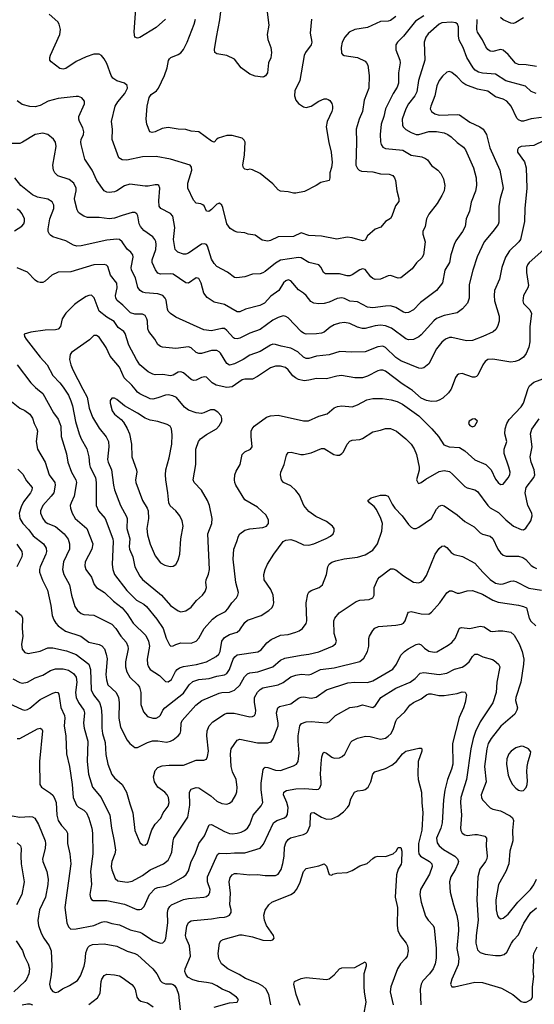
# Model space of a CAD drawing. Header units: inches. Extents: x 990586 to 1117858, y 769490 to 892071.
# Tile 179 of 248: x 1071829 to 1075854, y 845193 to 852886. Entities that reach past the tile are written whole.
import ezdxf

# ---------------------------------------------------------------- set-up
doc = ezdxf.new("R2010")
doc.units = ezdxf.units.IN
doc.header["$MEASUREMENT"] = 0
doc.layers.add('B0874', color=7, linetype='Continuous')
doc.layers.add('B0875', color=7, linetype='Continuous')

msp = doc.modelspace()

# ---------------------------------------------------------------- linework, layer by layer
at = {"layer": 'B0874', "color": 6}
for points, elevation in [([(1071968, 850000), (1072010, 849965), (1072094.3, 849814.3), (1072130, 849764.5), (1072144.5, 849730), (1072150, 849710), (1072153.7, 849630), (1072194.5, 849494.5), (1072207, 849430), (1072235.3, 849350), (1072268.7, 849290), (1072272.5, 849270), (1072256.4, 849163.6), (1072231.6, 849110), (1072225.4, 849090), (1072226.3, 849070), (1072239.2, 849030), (1072262.3, 848990), (1072355.5, 848910), (1072402.2, 848790), (1072394.7, 848750), (1072341.1, 848650), (1072339.3, 848619.3), (1072347.9, 848590), (1072391.2, 848531.2), (1072412.7, 848472.7), (1072429.5, 848450), (1072493.9, 848410), (1072563.6, 848343.6), (1072630, 848289.7), (1072670, 848245.2), (1072716.6, 848170), (1072814.7, 848074.7), (1072836.7, 848030), (1072844.6, 847990), (1072825.7, 847890), (1072829.4, 847850), (1072836.8, 847830), (1072850, 847808.9), (1072922.5, 847762.5), (1072970, 847715), (1072990, 847712.1), (1073016.7, 847730), (1073047.4, 847792.6), (1073061.3, 847810), (1073078.2, 847821.8), (1073110, 847832.8), (1073211.9, 847848.1), (1073290, 847868.7), (1073366.4, 847910), (1073386.7, 847930), (1073398.1, 847950), (1073410.5, 848029.5), (1073430, 848058.2), (1073470, 848081.4), (1073530, 848099.4), (1073550, 848117.8), (1073590, 848176.4), (1073610, 848194), (1073716.7, 848230), (1073778.9, 848270), (1073801.1, 848290), (1073813, 848310), (1073817.7, 848330), (1073811.1, 848388.9), (1073793.9, 848433.9), (1073742.2, 848510), (1073739.8, 848550), (1073749.9, 848590.1), (1073767.4, 848632.6), (1073816.2, 848710), (1073890, 848808.1), (1073910, 848820.8), (1073950, 848823.8), (1073990, 848812.3), (1074050, 848783.1), (1074090, 848780.4), (1074130, 848791.1), (1074226.9, 848833.1), (1074259.6, 848850), (1074280.4, 848870), (1074289.5, 848890), (1074289, 848910), (1074276.9, 848930), (1074230, 848966.4), (1074145.3, 849005.3), (1074090, 849044.1), (1074052.1, 849090), (1074017.9, 849170), (1073990, 849208.8), (1073950, 849243.1), (1073893.4, 849270), (1073876.7, 849290), (1073869.2, 849329.2), (1073872.5, 849350), (1073898.4, 849410), (1073915.1, 849484.9), (1073930, 849503.3), (1073953.5, 849506.5), (1074028.6, 849488.6), (1074050, 849488.2), (1074110, 849501.7), (1074190, 849535.6), (1074210, 849535.6), (1074286.1, 849490), (1074310, 849483.3), (1074330, 849484.6), (1074350, 849495.4), (1074363, 849510), (1074389.6, 849570.4), (1074410, 849593.3), (1074430, 849601.2), (1074490, 849607), (1074510, 849613.7), (1074590, 849667), (1074650, 849677.9), (1074690, 849692.8), (1074730, 849691.2), (1074776.6, 849670), (1074850, 849610.4), (1074890.5, 849570.5), (1074914.2, 849534.2), (1074931.5, 849488.5), (1074954.3, 849390), (1074952.7, 849367.3), (1074931.9, 849290), (1074944.6, 849264.6), (1074950, 849261.2), (1074970, 849269.5), (1075005, 849295), (1075110, 849355.2), (1075150, 849364.3), (1075190, 849355.2), (1075215.4, 849335.4), (1075310, 849239.1), (1075330, 849228.1), (1075390, 849213.5), (1075410, 849200.5), (1075489.5, 849089.5), (1075510, 849072.7), (1075574.8, 849034.8), (1075630, 848978.6), (1075690, 848929.8), (1075750, 848902.1), (1075770, 848901.4), (1075787, 848913), (1075825.6, 848970), (1075838.3, 849010), (1075835, 849030), (1075803.8, 849090), (1075782.7, 849190), (1075791.2, 849230), (1075849.5, 849310), (1075856.9, 849330), (1075852, 849370), (1075829.8, 849429.8), (1075821.3, 849470), (1075836.9, 849550), (1075823.2, 849650), (1075834.2, 849685.8), (1075892.5, 849767.5)], 3700), ([(1072179.2, 850000), (1072210, 849951.3), (1072230, 849907.1), (1072242, 849870), (1072266.8, 849746.8), (1072295, 849650), (1072311.3, 849611.3), (1072354.4, 849534.4), (1072370, 849471.1), (1072374.3, 849410), (1072379.7, 849390), (1072421.2, 849310), (1072427.5, 849270), (1072428, 849090), (1072446.1, 849050), (1072498, 848990), (1072557.7, 848830), (1072560.7, 848810), (1072553.3, 848630), (1072558.3, 848590), (1072571.7, 848550), (1072667.2, 848427.2), (1072743.2, 848350), (1072799.4, 848319.4), (1072821.6, 848301.6), (1072902.3, 848202.3), (1072951, 848130), (1072973.7, 848053.7), (1073000.8, 848000.8), (1073010.7, 847990.7), (1073030, 847994.2), (1073050, 848005.6), (1073090, 848016.1), (1073170, 848014), (1073209.9, 848030), (1073230, 848053.1), (1073271.5, 848130), (1073337.8, 848202.2), (1073370.9, 848229.1), (1073437.7, 848262.3), (1073457.9, 848282.1), (1073489.6, 848330.4), (1073524.8, 848370), (1073535.9, 848390), (1073539.5, 848410), (1073520.6, 848490), (1073499.1, 848670), (1073504.4, 848750), (1073528.9, 848810), (1073539.7, 848850), (1073551.2, 848870), (1073590, 848897.9), (1073630, 848909.3), (1073730, 848917.2), (1073758.9, 848930), (1073774.7, 848950), (1073776, 848976), (1073755.8, 849015.8), (1073690, 849077), (1073590, 849134.7), (1073519, 849250), (1073510.8, 849270.8), (1073508.2, 849290), (1073512.6, 849330), (1073522.5, 849357.5), (1073553.2, 849410), (1073568.9, 849490), (1073590.2, 849509.8), (1073633.4, 849530), (1073647.9, 849550), (1073639.4, 849630), (1073639.8, 849670), (1073646.6, 849690), (1073663.7, 849710), (1073760.3, 849779.7), (1073790, 849792), (1073850, 849796.1), (1074050, 849751.8), (1074087.5, 849752.5), (1074170, 849787.3), (1074233.7, 849806.3), (1074290, 849852.6), (1074314.9, 849865.1), (1074350, 849869.6), (1074430, 849862.1), (1074470, 849877.1), (1074543.2, 849916.8), (1074590, 849927.2), (1074667, 849927), (1074735.1, 849915.1), (1074781.9, 849901.9), (1074822.1, 849882.1), (1074951.6, 849791.6), (1075052.8, 849690), (1075103.6, 849630), (1075145.1, 849565.1), (1075188.3, 849548.3), (1075270, 849543.4), (1075310, 849517.1), (1075390, 849446.8), (1075475.5, 849410), (1075515.7, 849370), (1075550, 849296.4), (1075570, 849271), (1075590, 849254.6), (1075610, 849256.8), (1075650, 849305.4), (1075661.5, 849330), (1075665.1, 849350), (1075655.9, 849390), (1075617.7, 849497.7), (1075618.8, 849530), (1075638.4, 849590), (1075624.6, 849650), (1075625.8, 849690), (1075639, 849730), (1075657.6, 849762.4), (1075750, 849861.4), (1075770.6, 849890), (1075802.9, 849997), (1075804.4, 850000)], 3800), ([(1072323.8, 850000), (1072356.7, 849936.7), (1072374.1, 849850), (1072399.7, 849779.7), (1072450, 849693.7), (1072506.3, 849626.3), (1072523.3, 849590), (1072527.9, 849550), (1072516.7, 849450), (1072521, 849430), (1072548.7, 849368.7), (1072562.1, 849250), (1072572.2, 849212.3), (1072616.6, 849090), (1072665.6, 849005.6), (1072669, 848989), (1072667.7, 848910), (1072689.6, 848830), (1072684.8, 848770), (1072688.6, 848750), (1072713.9, 848690), (1072730.6, 848610.6), (1072770, 848537), (1072790, 848511.4), (1072937.7, 848390), (1073010, 848309.2), (1073070, 848266.1), (1073090, 848260.1), (1073130, 848268.6), (1073170, 848296.7), (1073212.5, 848347.5), (1073258.3, 848390), (1073280.5, 848419.5), (1073290, 848450), (1073286.1, 848490), (1073288.7, 848510), (1073306.6, 848553.4), (1073314.6, 848590), (1073302, 848870), (1073331.1, 848950), (1073335.6, 848990), (1073313.6, 849090), (1073299.5, 849130), (1073251.9, 849210), (1073193.3, 849270), (1073186.4, 849290), (1073207.2, 849410), (1073207.8, 849530), (1073226.9, 849590), (1073243.9, 849610), (1073290, 849645), (1073367.8, 849690), (1073390, 849712.2), (1073409.3, 849750), (1073409.6, 849770), (1073403.8, 849790), (1073380.1, 849820.1), (1073350, 849837.1), (1073322.8, 849837.2), (1073270, 849814.1), (1073250, 849809.9), (1073210, 849814.5), (1073150, 849836.4), (1073118.3, 849858.3), (1073054.9, 849934.9), (1073027.4, 849947.4), (1072990, 849954.4), (1072970, 849953.4), (1072910, 849931.4), (1072870, 849922), (1072850, 849924.9), (1072770, 849961.7), (1072750, 849977.1), (1072731.5, 850000)], 3900), ([(1075203, 850000), (1075202.2, 849997.8), (1075183.4, 849970), (1075138, 849930), (1075110, 849912.1), (1075090, 849905.3), (1075050, 849903.2), (1075009.6, 849909.6), (1074969, 849929), (1074901.1, 849990), (1074884.8, 850000)], 3800), ([(1071764.2, 849904.2), (1071830, 849851.4), (1071870, 849833.6), (1071910, 849803.3), (1071930, 849772.4), (1071943.2, 849730), (1071962.5, 849690), (1071967.7, 849670), (1071958.8, 849590), (1071970, 849531.6), (1072030, 849428.1), (1072061.1, 849330), (1072103.8, 849270), (1072108, 849250), (1072095.3, 849190), (1072076.9, 849163.1), (1072009.7, 849090), (1071991.7, 849050), (1071993.1, 849030), (1072009.5, 848990), (1072030, 848963.3), (1072050, 848949.8), (1072110, 848926.6), (1072177.9, 848870), (1072208.5, 848828.5), (1072219, 848790), (1072218.2, 848750), (1072171.3, 848650), (1072164.8, 848590), (1072175.2, 848550), (1072219.4, 848470), (1072233.6, 848390), (1072261.9, 848301.9), (1072282.4, 848270), (1072310, 848246.6), (1072330, 848239.2), (1072410, 848234.3), (1072550, 848162.8), (1072582.6, 848130), (1072620.6, 848070), (1072661.5, 848021.5), (1072676.4, 847990), (1072677.2, 847970), (1072657.9, 847870), (1072657.4, 847830), (1072666.8, 847790), (1072689.9, 847749.9), (1072753, 847690), (1072766.4, 847670), (1072776.3, 847630), (1072776, 847536), (1072797.5, 847477.5), (1072830, 847441.9), (1072870, 847427.9), (1072898, 847430), (1072919.3, 847440.7), (1072930, 847451.1), (1072947.9, 847490), (1072963.4, 847510), (1073110, 847623.4), (1073155.2, 847690), (1073184.4, 847715.6), (1073230, 847730.4), (1073310, 847737.6), (1073370, 847755.7), (1073430, 847766.6), (1073450, 847778), (1073470, 847808.4), (1073498.8, 847890), (1073510.8, 847909.2), (1073530, 847922.9), (1073692.4, 847947.6), (1073716.8, 847963.2), (1073762.5, 848017.5), (1073796.4, 848043.6), (1073870, 848076.7), (1073930, 848082.3), (1073990, 848099.6), (1074015.6, 848110), (1074042.2, 848130), (1074070, 848169.5), (1074075.1, 848190), (1074068.9, 848328.9), (1074082.1, 848397.9), (1074090, 848412.4), (1074110, 848427.3), (1074172.4, 848450), (1074197.3, 848470), (1074229.1, 848550.9), (1074239.4, 848610), (1074248.6, 848631.4), (1074271.4, 848648.6), (1074301.5, 848658.5), (1074367.6, 848672.4), (1074470, 848686.2), (1074530, 848705.4), (1074590, 848740.9), (1074628.9, 848790), (1074662.4, 848890), (1074666.2, 848950), (1074653.9, 848990), (1074619.1, 849059.1), (1074601.8, 849081.8), (1074564, 849110), (1074553.3, 849130), (1074579.3, 849150), (1074650, 849171.7), (1074690, 849172.1), (1074710, 849164.3), (1074741.6, 849101.6), (1074762.7, 849070), (1074820.6, 849010), (1074870, 848941.8), (1074890, 848921.6), (1074910, 848911), (1074930, 848911.3), (1074950, 848921.1), (1075050, 848990), (1075090, 849061.1), (1075110, 849085.8), (1075130, 849092.6), (1075150, 849088.3), (1075250, 849017.8), (1075310, 848965.3), (1075382.8, 848922.8), (1075430, 848877.7), (1075450, 848865.9), (1075510, 848849.6), (1075530, 848833), (1075567.8, 848750), (1075590, 848720.5), (1075610, 848703.3), (1075634, 848694), (1075730, 848693.9), (1075765, 848685), (1075788.6, 848668.6), (1075830, 848622.5), (1075850, 848607.3), (1075870, 848599.4)], 3600), ([(1071814.6, 849374.6), (1071855.4, 849335.4), (1071883.7, 849283.7), (1071926.6, 849230), (1071924.4, 849210), (1071913.5, 849190), (1071860.4, 849119.6), (1071840.8, 849079.2), (1071826.7, 849030), (1071829.7, 848990), (1071853.1, 848950), (1071899.9, 848899.9), (1071934.3, 848854.3), (1072016.9, 848790), (1072036.7, 848756.7), (1072039, 848730), (1072035.2, 848710), (1071989.8, 848610), (1071984.1, 848590), (1071984.8, 848570), (1072008.2, 848508.2), (1072046.1, 848430), (1072072.7, 848310), (1072084.7, 848230), (1072095.9, 848195.9), (1072112.3, 848170), (1072131, 848151), (1072187.5, 848107.5), (1072308.3, 848068.3), (1072370, 848022.2), (1072450, 848004.5), (1072472.8, 847992.8), (1072491.6, 847971.6), (1072506.9, 847930), (1072512.3, 847892.3), (1072503.8, 847770), (1072507.1, 847727.1), (1072519.2, 847690), (1072584.2, 847630), (1072601.6, 847590), (1072607.5, 847550), (1072604.6, 847430), (1072617.4, 847357.4), (1072670, 847257.9), (1072690, 847230.1), (1072730, 847200.7), (1072750, 847200.8), (1072830, 847239.5), (1072868.3, 847251.7), (1072910, 847251.3), (1072977.5, 847242.5), (1073010, 847248.3), (1073030, 847258.8), (1073069.6, 847290), (1073084, 847310), (1073090.2, 847330), (1073092.4, 847390), (1073100, 847410), (1073206.9, 847530), (1073252.8, 847567.2), (1073390, 847623.8), (1073410, 847630.2), (1073470, 847632.8), (1073510, 847647.4), (1073550, 847686.7), (1073587.4, 847752.6), (1073610, 847774.5), (1073630, 847782.1), (1073693.1, 847790), (1073809.2, 847830.8), (1073870, 847883), (1073902, 847898), (1074030, 847921.6), (1074090, 847927.8), (1074170, 847946.6), (1074277, 847990), (1074298.9, 848010), (1074306.6, 848030), (1074287.7, 848090), (1074287.1, 848190), (1074294.3, 848210), (1074327.7, 848252.3), (1074459.6, 848340.4), (1074490, 848349.8), (1074563.6, 848356.4), (1074591.6, 848368.4), (1074601.2, 848390), (1074601.4, 848450), (1074630, 848513.9), (1074642.7, 848530), (1074730, 848594.9), (1074750, 848596.5), (1074770, 848588.5), (1074830, 848541.1), (1074910, 848492.5), (1074950, 848486.2), (1074970, 848492.8), (1074990, 848511.1), (1075010, 848544.7), (1075078.9, 848710), (1075110, 848755.5), (1075130, 848773.6), (1075150, 848776.1), (1075170, 848761.3), (1075204, 848724), (1075228.1, 848708.1), (1075291.5, 848691.5), (1075390, 848640.1), (1075451.5, 848570), (1075510, 848512.6), (1075550, 848484.7), (1075590, 848475), (1075610, 848477.5), (1075670, 848498.7), (1075690, 848500.5), (1075710, 848495.9), (1075810, 848444.9), (1075910, 848429.2)], 3500), ([(1071807.2, 848787.2), (1071846.1, 848730), (1071849.2, 848710), (1071845.1, 848690), (1071806, 848610)], 3400), ([(1071797.4, 848270), (1071843.6, 848230), (1071852.6, 848210), (1071847.8, 848130), (1071852.9, 848070), (1071843.1, 848003.1), (1071848.1, 847968.1), (1071870, 847940.6), (1071895, 847935), (1071990, 847952.8), (1072050, 847978), (1072090, 847978.4), (1072194.3, 847954.3), (1072250, 847935.2), (1072270, 847925.2), (1072370.3, 847850), (1072383.6, 847810), (1072389.7, 847649.7), (1072406.1, 847610), (1072454.3, 847550), (1072465.9, 847510), (1072471.7, 847450), (1072471.1, 847350), (1072478.1, 847310), (1072499.1, 847239.1), (1072504.1, 847144.1), (1072519.2, 847070), (1072550, 846987.4), (1072570, 846961.7), (1072629.8, 846909.8), (1072663.8, 846850), (1072690, 846758.4), (1072715.3, 846690), (1072729.2, 846550), (1072770, 846457), (1072790, 846438.4), (1072810, 846436.5), (1072830, 846451.6), (1072862.9, 846557.1), (1072890, 846600.1), (1072932, 846648), (1072952.4, 846690), (1072990, 846741.1), (1072998.6, 846770), (1072993.6, 846810), (1072983.8, 846830), (1072965.1, 846850), (1072910.6, 846890.6), (1072882.9, 846930), (1072876.3, 846970), (1072890, 847018.8), (1072910, 847042.6), (1072944.2, 847055.8), (1072998, 847062), (1073110, 847061.7), (1073210, 847099.8), (1073270, 847100.3), (1073290, 847109.2), (1073299.5, 847130), (1073305.1, 847170), (1073293.4, 847290), (1073296.6, 847330), (1073310.3, 847369.7), (1073339.7, 847400.3), (1073430, 847459.7), (1073450, 847467.4), (1073506.6, 847466.6), (1073630, 847440.4), (1073650, 847441.2), (1073665.4, 847450), (1073674.2, 847465.8), (1073677.3, 847490), (1073664.7, 847550), (1073666.4, 847590), (1073690, 847631.9), (1073710, 847653.6), (1073730, 847666.2), (1073850, 847689), (1073890, 847707.2), (1073950, 847750.4), (1073990, 847764.5), (1074030, 847772.6), (1074090, 847768.1), (1074110, 847773), (1074181.7, 847810), (1074290, 847821.8), (1074490, 847870.3), (1074522, 847898), (1074548.4, 847950), (1074560.2, 847990), (1074561, 848050), (1074565.9, 848070), (1074590, 848114.5), (1074607, 848133), (1074636, 848144), (1074770, 848154.3), (1074815.6, 848164.4), (1074830, 848172.2), (1074844.5, 848190), (1074865, 848250), (1074870, 848255.8), (1074890, 848262.1), (1074970, 848244.9), (1075030, 848241.3), (1075050, 848256.6), (1075114, 848330), (1075170, 848408.8), (1075190, 848423.2), (1075210, 848423.1), (1075250, 848406.4), (1075270, 848405), (1075330, 848423.5), (1075370, 848425.8), (1075450, 848396.4), (1075530, 848350.5), (1075570, 848334), (1075730, 848310.4), (1075770, 848301.3), (1075792.3, 848290), (1075813.1, 848210), (1075827.9, 848187.9), (1075864.7, 848150)], 3400), ([(1071775.1, 847735.1), (1071830, 847707.6), (1071850, 847702.2), (1071890, 847709.2), (1071950, 847744.9), (1072010, 847764.9), (1072070, 847802), (1072110, 847813.3), (1072170, 847815.2), (1072210, 847804.7), (1072250, 847777.6), (1072270, 847750.1), (1072276.4, 847710), (1072265.9, 847630), (1072270.6, 847590.6), (1072289.6, 847550), (1072330.7, 847490.7), (1072337, 847470), (1072328.8, 847390), (1072335, 847350), (1072363.3, 847250), (1072355.9, 847090), (1072366.8, 846990), (1072398.7, 846890), (1072467.9, 846807.9), (1072535.3, 846670), (1072546.9, 846570), (1072568.7, 846468.7), (1072577.5, 846397.5), (1072573.8, 846370), (1072549.7, 846310), (1072544.2, 846270), (1072550, 846243.6), (1072576.2, 846176.2), (1072596.6, 846156.6), (1072670, 846147.2), (1072710, 846154.1), (1072790, 846198.8), (1072850, 846243.1), (1072955.1, 846290), (1072990, 846320.4), (1073007.1, 846350), (1073018.3, 846381.7), (1073029.1, 846470), (1073035.4, 846490), (1073145, 846655), (1073160, 846750), (1073157.1, 846850), (1073170, 846874.4), (1073210, 846887.1), (1073230, 846885.3), (1073323.1, 846823.1), (1073370, 846780.6), (1073410, 846763.1), (1073450, 846757.9), (1073470, 846763.3), (1073490, 846780.3), (1073521, 846830), (1073528.1, 846851.9), (1073530.6, 846889.4), (1073521.3, 846950), (1073495, 847010), (1073484, 847050), (1073477.5, 847150), (1073483.4, 847190), (1073530, 847257.6), (1073550, 847265.7), (1073690, 847236.1), (1073770, 847236.9), (1073794.9, 847245.1), (1073812.3, 847267.7), (1073850, 847370), (1073850.8, 847390), (1073837.8, 847470), (1073847.5, 847510), (1073860.4, 847519.6), (1073950, 847542), (1074010, 847583.9), (1074030, 847592.2), (1074050, 847595.4), (1074110, 847586.2), (1074147.4, 847592.6), (1074230, 847651), (1074395.6, 847704.4), (1074450, 847710.4), (1074550, 847707.5), (1074590, 847720.6), (1074747.2, 847812.8), (1074777, 847850), (1074810, 847921.4), (1074837.6, 847950), (1074866.7, 847970), (1074930, 848005.2), (1074950, 848009.8), (1074970, 848001.8), (1074995.5, 847975.5), (1075030, 847951.9), (1075070, 847943.8), (1075092, 847948), (1075181.1, 847998.9), (1075210, 848021), (1075234.5, 848050), (1075269.3, 848130.7), (1075283.3, 848136.7), (1075350, 848129.2), (1075430, 848147.8), (1075461.2, 848141.2), (1075510.8, 848109.2), (1075530, 848105.8), (1075570, 848112.3), (1075608, 848112), (1075670, 848100.1), (1075696, 848076), (1075734.5, 848010), (1075759.8, 847950), (1075771, 847890), (1075769.1, 847850.9), (1075748.1, 847710), (1075709.6, 847589.6), (1075708, 847568), (1075722.4, 847510), (1075718.5, 847490), (1075700.5, 847459.5), (1075592.5, 847367.5), (1075515.4, 847270), (1075493.1, 847230), (1075482, 847190), (1075463.7, 847050), (1075477.1, 846930), (1075439.5, 846830), (1075440, 846810), (1075449.2, 846790), (1075509.4, 846729.4), (1075530, 846718.3), (1075590, 846704), (1075666.3, 846666.3), (1075683.5, 846650), (1075690, 846630), (1075684, 846550), (1075687.1, 846470), (1075663.8, 846390), (1075654.1, 846290), (1075632, 846230), (1075574.1, 846130), (1075554.1, 846010), (1075556.8, 845930), (1075565.3, 845885.3), (1075572.7, 845872.7), (1075590, 845862.1), (1075610, 845866.6), (1075650, 845898.1), (1075725.9, 845990), (1075823.1, 846090), (1075850, 846127.5), (1075870.3, 846170)], 3300), ([(1071703.3, 847563.3), (1071850, 847496.3), (1071870, 847492.3), (1071890, 847496.3), (1071910, 847507), (1071990, 847573.7), (1072090, 847624.5), (1072112.1, 847632.1), (1072128.2, 847628.1), (1072135.6, 847615.6), (1072150, 847512.7), (1072180.1, 847450), (1072183, 847430), (1072178.6, 847370), (1072191.2, 847288.8), (1072195.6, 847150), (1072217.8, 847050), (1072239.1, 846910), (1072248.3, 846810), (1072273.1, 846750), (1072290, 846733.1), (1072330, 846709.6), (1072350.9, 846690), (1072370, 846648.6), (1072393.8, 846570), (1072398.6, 846530), (1072401.8, 846370), (1072383, 846230), (1072391, 846130), (1072378.6, 846050), (1072384.2, 846024.2), (1072392.2, 846012.2), (1072405.3, 846005.3), (1072510, 846004.5), (1072650, 845974.8), (1072745, 845935), (1072770, 845932.8), (1072783.1, 845936.9), (1072803.3, 845956.7), (1072844.1, 846050), (1072890, 846096.7), (1072910, 846106.7), (1072970, 846117.1), (1073009.1, 846130.9), (1073110, 846188.6), (1073132.2, 846207.8), (1073150, 846236.3), (1073171.1, 846308.9), (1073202, 846370), (1073230, 846448.9), (1073275.2, 846510), (1073310, 846595.4), (1073330, 846598), (1073430, 846542.5), (1073470, 846527.9), (1073490, 846525.7), (1073530, 846529.5), (1073561.6, 846538.4), (1073588.4, 846551.6), (1073610, 846568.5), (1073630, 846598.1), (1073654.4, 846670), (1073717.5, 846742.5), (1073730.1, 846769.9), (1073718.4, 846870), (1073718.1, 846921.9), (1073732.8, 847027.2), (1073740.7, 847039.3), (1073750, 847046.2), (1073770, 847044), (1073830, 847021.6), (1073870, 847019.9), (1073970, 847055.7), (1073993.9, 847070), (1074008.5, 847090), (1074016, 847156), (1074006.5, 847250), (1074007.5, 847290), (1074021.5, 847370), (1074033.3, 847386.7), (1074070, 847399.2), (1074110, 847402.7), (1074230, 847392), (1074250, 847401.3), (1074299.9, 847450), (1074410, 847510.8), (1074470, 847519.7), (1074510, 847532.7), (1074590, 847513.3), (1074612.3, 847527.7), (1074654.6, 847590), (1074770, 847662), (1074881.9, 847710), (1074922.2, 847737.8), (1074960.4, 847779.5), (1074990, 847785.6), (1075110, 847770.2), (1075170, 847779.3), (1075229.6, 847810.4), (1075290, 847828.2), (1075310, 847839.1), (1075343.6, 847870), (1075370.8, 847910), (1075390, 847928.3), (1075410, 847927.6), (1075451.9, 847908.1), (1075526.5, 847886.5), (1075539, 847879), (1075572.9, 847850), (1075584.5, 847830), (1075560.6, 847710), (1075555.8, 847630), (1075530.6, 847549.4), (1075430, 847399.9), (1075394.8, 847325.2), (1075376.7, 847270), (1075358.6, 847190), (1075323.9, 846950), (1075279.5, 846810), (1075277.1, 846770), (1075284.8, 846670), (1075276.9, 846570), (1075279.7, 846550), (1075289.7, 846530), (1075310, 846516), (1075330, 846511), (1075390, 846520.1), (1075410, 846518.9), (1075466, 846506), (1075481.3, 846490), (1075476.2, 846430), (1075484.2, 846350), (1075482.4, 846330), (1075473.5, 846310), (1075428, 846250), (1075412.1, 846190), (1075403.5, 846010), (1075414.3, 845850), (1075398.2, 845730), (1075397.1, 845670), (1075410, 845618.6), (1075430, 845598.8), (1075470, 845585.8), (1075550, 845574.6), (1075590, 845573.8), (1075617.9, 845582.1), (1075639.8, 845600.2), (1075674.6, 845670), (1075690, 845693.6), (1075730, 845737.1), (1075771.9, 845828.1), (1075827.3, 845910), (1075870, 845947.1)], 3200), ([(1071810, 847270.5), (1071830, 847269.2), (1071970, 847346.3), (1071990, 847349.8), (1072002, 847342), (1072008.9, 847330), (1071985.5, 847090), (1071987.5, 846910), (1072000.3, 846890), (1072070, 846843.9), (1072088.1, 846828.1), (1072100.1, 846810), (1072114.2, 846770), (1072120.2, 846670), (1072130, 846630.1), (1072155.5, 846590), (1072192.6, 846550), (1072202.7, 846530), (1072203.4, 846450), (1072222.8, 846370), (1072229.1, 846290), (1072181.8, 845950), (1072198.3, 845830), (1072210, 845798.9), (1072230, 845781.3), (1072270, 845782.6), (1072410, 845809.7), (1072470, 845834.8), (1072490, 845839.8), (1072510, 845838.1), (1072550, 845824.5), (1072610, 845813.3), (1072694.5, 845774.5), (1072770, 845756.3), (1072790, 845747.4), (1072870, 845692.1), (1072930, 845671.4), (1072950, 845673), (1072965.5, 845690), (1072971.4, 845708.6), (1072989.2, 845830), (1072984.5, 845910), (1072990, 845936.2), (1073002.5, 845957.5), (1073017.9, 845970), (1073110.7, 846010.7), (1073150, 846020.5), (1073270.3, 846029.7), (1073290, 846035), (1073308.9, 846051.1), (1073317.1, 846070), (1073319, 846090), (1073297.9, 846150), (1073297.1, 846190), (1073375.5, 846364.4), (1073390, 846373.4), (1073450, 846371.1), (1073510, 846376.5), (1073590, 846376.4), (1073710, 846412.7), (1073736.4, 846443.6), (1073813.9, 846610), (1073839.5, 846630), (1073899.5, 846650), (1073916.3, 846663.7), (1073923.7, 846676.4), (1073928.9, 846731.1), (1073919.1, 846770), (1073892.5, 846830), (1073894.6, 846850), (1073917.1, 846862.9), (1073990, 846876.8), (1074059, 846879), (1074149.7, 846870.3), (1074165.5, 846874.5), (1074176.1, 846883.9), (1074186.1, 846910), (1074187.7, 846930), (1074183, 846990), (1074186, 847074), (1074192.3, 847127.7), (1074203, 847157), (1074210, 847162.5), (1074230, 847154.6), (1074270, 847124.5), (1074290, 847117.2), (1074330, 847118.2), (1074351.9, 847128.1), (1074371.9, 847148.1), (1074419.7, 847240.3), (1074430, 847251.3), (1074470, 847273), (1074533, 847287), (1074570, 847284.5), (1074650, 847263.9), (1074690, 847273.2), (1074712.3, 847287.7), (1074733.7, 847310), (1074752.1, 847347.9), (1074770, 847404.6), (1074779.8, 847420.2), (1074840.7, 847479.3), (1074880.4, 847530), (1074909.5, 847550), (1074970, 847578.6), (1075010, 847611.2), (1075030, 847619.4), (1075050, 847619.9), (1075107, 847607), (1075150, 847606.3), (1075250, 847621.2), (1075290, 847634.9), (1075313.1, 847633.1), (1075322.8, 847610), (1075313.3, 847550), (1075300.5, 847510), (1075265.6, 847434.4), (1075214.5, 847230), (1075216.7, 847070), (1075206.9, 847030), (1075174, 846950), (1075155.1, 846864.9), (1075143.1, 846790), (1075133.6, 846610), (1075123.8, 846570), (1075089.9, 846490), (1075095.1, 846455.1), (1075110.7, 846430), (1075142.8, 846402.8), (1075231.6, 846351.6), (1075254.5, 846330), (1075260.2, 846310), (1075256.2, 846290), (1075236.8, 846250), (1075202.2, 846190), (1075189.8, 846150), (1075196, 846070), (1075221.1, 845970), (1075247.6, 845887.6), (1075258, 845830), (1075260.1, 845770), (1075248.4, 845630), (1075264.6, 845550), (1075257.5, 845502.5), (1075210, 845390), (1075199.7, 845350), (1075209.4, 845330), (1075228.7, 845328.6), (1075390, 845366.5), (1075450, 845363.3), (1075598.6, 845318.6), (1075686.6, 845270), (1075750, 845214.5), (1075770, 845209.2), (1075790, 845210.9), (1075830, 845229.8), (1075839.3, 845250), (1075839.3, 845330), (1075849.6, 845410), (1075846.1, 845450), (1075851, 845530), (1075847.1, 845570), (1075850.6, 845590), (1075877.1, 845642.9)], 3100), ([(1073350, 845171.8), (1073470, 845205.1), (1073531.3, 845210), (1073541.2, 845230), (1073525.8, 845250), (1073470, 845287), (1073411.7, 845311.7), (1073370, 845338.6), (1073334.3, 845354.3), (1073290, 845364.6), (1073229.9, 845369.9), (1073183.2, 845383.2), (1073145.6, 845405.6), (1073127.8, 845427.8), (1073122.1, 845450), (1073123.7, 845470), (1073165.2, 845570), (1073158.7, 845650), (1073130.1, 845710), (1073126, 845730), (1073136.4, 845803.6), (1073148.4, 845831.6), (1073170, 845844.2), (1073190, 845848), (1073330, 845859.7), (1073390, 845872), (1073430, 845873.6), (1073450, 845878.4), (1073469.9, 845890), (1073482.1, 845910), (1073482.3, 845930), (1073473.5, 845970), (1073478.5, 846061.5), (1073467.6, 846150), (1073476.4, 846183.6), (1073490, 846205.9), (1073510, 846214.3), (1073530, 846214.8), (1073630, 846204.9), (1073690, 846207.6), (1073750, 846198.9), (1073830, 846199.8), (1073850, 846209.2), (1073874.1, 846245.9), (1073887.8, 846292.2), (1073898.8, 846350), (1073899.4, 846420.6), (1073910, 846454.2), (1073930, 846481.6), (1073947.2, 846492.8), (1074050, 846518.6), (1074071, 846529), (1074080.2, 846539.8), (1074100.6, 846590), (1074105, 846670), (1074110, 846689.4), (1074130, 846690.7), (1074190, 846654.7), (1074230, 846640.4), (1074270, 846641.4), (1074317.5, 846662.5), (1074362.6, 846697.4), (1074393.7, 846730), (1074405, 846750), (1074420.3, 846799.7), (1074449, 846851), (1074470, 846859.9), (1074514.8, 846865.2), (1074530, 846871.4), (1074553.5, 846890), (1074576.6, 846930), (1074591.4, 846990), (1074606.7, 847010), (1074690, 847034.6), (1074739, 847061), (1074775.3, 847090), (1074822.7, 847150), (1074850, 847169.6), (1074950, 847193.5), (1074970, 847194), (1074973.8, 847190), (1074974.1, 847170), (1074944.9, 847090), (1074943.2, 846990), (1074946.8, 846950), (1074971.5, 846850), (1074973.3, 846770), (1074983.2, 846690), (1074973.8, 846553.8), (1074947.6, 846450), (1074947.2, 846390), (1074951.8, 846370), (1074965.1, 846350), (1075034.1, 846310), (1075052.8, 846290), (1075056.3, 846270), (1075033.8, 846210), (1074965, 846090), (1074959, 846050), (1074970.4, 845990.4), (1075002.6, 845882.6), (1075023.9, 845850), (1075063.7, 845810), (1075071.2, 845790), (1075085.3, 845630), (1075086.3, 845553.7), (1075079.5, 845510), (1075062.1, 845470), (1075033.5, 845430), (1074982.7, 845377.3), (1074968.1, 845350), (1074962.4, 845310), (1074966.7, 845190)], 3000), ([(1071770, 846665.7), (1071830, 846655.3), (1071910, 846660.4), (1071930, 846657.9), (1071947.8, 846647.8), (1071977.3, 846597.3), (1072028.2, 846470), (1072031.7, 846450), (1072029.6, 846410.4), (1072008.2, 846330), (1072009.8, 846310), (1072040.9, 846230), (1072051, 846170), (1072049.7, 846130), (1072032.4, 846030), (1071985.3, 845930), (1071971.3, 845848.7), (1071976, 845810), (1071997.9, 845750), (1072018, 845710), (1072060.3, 845650), (1072074.8, 845610), (1072082, 845490), (1072076, 845424), (1072061.5, 845350), (1072070, 845317.8), (1072090, 845294), (1072110, 845285.8), (1072130, 845290.9), (1072165.3, 845314.7), (1072220.2, 845339.8), (1072280.6, 845379.4), (1072305.8, 845414.2), (1072334.6, 845490), (1072342.3, 845530), (1072345.9, 845594.1), (1072362.7, 845637.3), (1072374.5, 845650), (1072399.6, 845660.4), (1072490, 845666.4), (1072590, 845646.9), (1072670, 845608), (1072730, 845590.6), (1072750, 845579.2), (1072870, 845470), (1072900.8, 845430), (1072930, 845376.1), (1072943, 845363), (1072970, 845353), (1073013.6, 845353.6), (1073030, 845348.9), (1073040.1, 845340.1), (1073056.2, 845316.1), (1073071.5, 845271.5), (1073085.6, 845150)], 3000), ([(1071810, 846454.6), (1071835.7, 846430), (1071842.2, 846410), (1071837.5, 846350), (1071841, 846290), (1071865.2, 846150), (1071846.8, 846050), (1071804.4, 845970)], 2900), ([(1073793.8, 845190), (1073778.8, 845270), (1073753.2, 845313.2), (1073730, 845334.1), (1073695.3, 845355.3), (1073594.8, 845394.8), (1073545.5, 845425.5), (1073456.6, 845470), (1073408.3, 845510), (1073386.6, 845550), (1073380.4, 845590), (1073392.9, 845670), (1073403.6, 845690), (1073420.2, 845699.8), (1073550, 845736.6), (1073570, 845736.5), (1073650, 845719.4), (1073730, 845694.7), (1073789.3, 845690.7), (1073810, 845697.8), (1073820.4, 845710), (1073814.8, 845730), (1073760.4, 845810), (1073743.9, 845850), (1073739.7, 845890), (1073750, 845927.9), (1073778.8, 845970), (1073801.9, 845990), (1073950, 846051.6), (1073979.8, 846070), (1073995, 846090), (1074020.4, 846139.6), (1074050.2, 846229.8), (1074070, 846253), (1074170, 846275.2), (1074210, 846290.3), (1074230, 846273.6), (1074250, 846208), (1074270, 846202.6), (1074279.6, 846210), (1074310, 846217.8), (1074390, 846223.9), (1074430, 846237.6), (1074490, 846275.3), (1074547.9, 846292.1), (1074590, 846332.9), (1074610, 846345.5), (1074630, 846349.5), (1074690, 846348.5), (1074750, 846368.1), (1074773.7, 846390), (1074790, 846417.8), (1074810, 846419.2), (1074817.6, 846390), (1074815.5, 846304.5), (1074811.5, 846288.5), (1074788, 846250), (1074775, 846205), (1074766, 846030), (1074785.1, 845950), (1074781.7, 845810), (1074787.1, 845770), (1074805.8, 845730), (1074851, 845670), (1074861, 845650), (1074867.9, 845610), (1074860.4, 845570), (1074847.6, 845550), (1074806.3, 845510), (1074783.5, 845470), (1074732.1, 845330), (1074726.9, 845290), (1074750.5, 845190)], 2900), ([(1071802.5, 845690), (1071852.7, 845612.7), (1071867.6, 845567.7), (1071897.1, 845510), (1071906.3, 845470), (1071900.9, 845430), (1071883.8, 845390), (1071868.5, 845370), (1071784.5, 845290)], 2900), ([(1074022.8, 845182.8), (1073991.4, 845270), (1073974, 845350), (1073979.7, 845370), (1074030, 845394.3), (1074070, 845402), (1074230, 845387.2), (1074250, 845391.8), (1074290, 845424), (1074330, 845470.2), (1074350, 845478.2), (1074450, 845480.9), (1074530, 845525.8), (1074538.1, 845510), (1074537.9, 845490), (1074521.4, 845430), (1074521.9, 845330), (1074524, 845290), (1074537.3, 845210), (1074519.3, 845110)], 2800), ([(1072370, 845190.6), (1072437.4, 845242.6), (1072459.2, 845280.8), (1072467.5, 845372.5), (1072472.2, 845390), (1072490, 845417.5), (1072510, 845427.2), (1072570, 845423.1), (1072610, 845415.7), (1072630, 845403.7), (1072706.6, 845346.6), (1072722.1, 845330), (1072732.4, 845310), (1072745.9, 845250), (1072758.4, 845230), (1072778.1, 845218.1), (1072830, 845204), (1072872.9, 845172.9)], 2900), ([(1071850, 845188.7), (1071890, 845196.1), (1071910, 845196.4), (1071930, 845190)], 2900)]:
    msp.add_lwpolyline(points, dxfattribs=dict(at, elevation=elevation))
for points, elevation in [([(1072549.7, 849930.3), (1072537.6, 849910), (1072537, 849890), (1072553.6, 849830), (1072570, 849805.2), (1072622.9, 849762.9), (1072641.8, 849741.8), (1072671.3, 849691.3), (1072688.4, 849650), (1072702.7, 849570), (1072707, 849470), (1072743, 849370), (1072744.4, 849350), (1072734.7, 849290), (1072736.6, 849270), (1072789.2, 849130), (1072826.7, 849070), (1072833.2, 849050), (1072835.7, 848990), (1072824, 848910), (1072830, 848862), (1072850, 848789), (1072890, 848696.6), (1072930, 848643), (1072963.3, 848623.3), (1073006, 848614), (1073030, 848615.6), (1073050, 848628.3), (1073070, 848663.5), (1073081.8, 848710), (1073090.8, 848830), (1073106.7, 848930), (1073100.5, 848970), (1073081.8, 849010), (1073050.6, 849050), (1073007, 849087), (1072995.9, 849110), (1072989.3, 849190), (1072971.9, 849290), (1072968.9, 849330), (1072972.5, 849370), (1072997.8, 849462.2), (1073018.5, 849570), (1073022.7, 849642.7), (1073016.4, 849690), (1073005.3, 849710), (1072984.1, 849724.1), (1072910, 849745.9), (1072850, 849756.3), (1072810, 849771.5), (1072750, 849812.9), (1072649, 849869), (1072590, 849917.4), (1072570, 849928.9)], 4000), ([(1075390, 849767.4), (1075370, 849765), (1075343.6, 849750), (1075338.6, 849730), (1075350, 849716.5), (1075370, 849706.1), (1075390, 849712.4), (1075409.6, 849749.6)], 3900), ([(1075750, 847210.4), (1075710, 847197.7), (1075672.2, 847170), (1075654.2, 847150), (1075638, 847110), (1075636, 847070), (1075650, 846984), (1075664.9, 846944.9), (1075684.6, 846910), (1075710, 846880.6), (1075730, 846866.2), (1075750, 846860.1), (1075770, 846863.4), (1075790, 846886.4), (1075798, 846910), (1075801.3, 846938.7), (1075795, 847010), (1075796.8, 847050), (1075804.7, 847090), (1075825.2, 847150), (1075825.7, 847165.7), (1075809, 847190), (1075770, 847207.6)], 3400)]:
    msp.add_lwpolyline(points, close=True, dxfattribs=dict(at, elevation=elevation))
at = {"layer": 'B0875', "color": 6}
for points, elevation in [([(1072970, 852890.3), (1072895.8, 852824.2), (1072770, 852747.4), (1072750, 852741.1), (1072730, 852749.8), (1072725.9, 852790), (1072741.4, 853010)], 3200), ([(1073764.8, 852944.8), (1073776.8, 852843.2), (1073764.1, 852770), (1073770, 852730.4), (1073794.6, 852670), (1073799.2, 852630), (1073792.2, 852587.8), (1073776.3, 852550), (1073767.1, 852470), (1073752.8, 852447.2), (1073739.3, 852440.7), (1073730, 852437.6), (1073670, 852446), (1073630, 852459.3), (1073560.7, 852510), (1073510, 852578.4), (1073450, 852605.5), (1073370, 852619.3), (1073356, 852630), (1073353.7, 852653.7), (1073368, 852750), (1073395.4, 852884.6), (1073405, 852970)], 3100), ([(1075868.6, 852308.6), (1075830, 852324.9), (1075786.2, 852366.2), (1075630, 852409.4), (1075550, 852459.7), (1075447.5, 852467.5), (1075417.1, 852477.1), (1075392.7, 852492.7), (1075376.9, 852510), (1075325.8, 852590), (1075297.2, 852670), (1075267.2, 852727.2), (1075260.6, 852760.6), (1075260.4, 852830), (1075253.7, 852850), (1075240.6, 852860.6), (1075207.5, 852867.5), (1075130, 852862.8), (1075110, 852852.3), (1075023.8, 852776.2), (1075006.9, 852750), (1074993.7, 852710), (1074997.3, 852570), (1074948.6, 852410), (1074936.4, 852323.6), (1074919.5, 852290), (1074870.3, 852230), (1074849.7, 852190), (1074821.6, 852110), (1074822.7, 852062.7), (1074828.4, 852048.4), (1074848.1, 852028.1), (1074890, 852004), (1074930, 851989.7), (1074950, 851989.3), (1075030, 852011.9), (1075090, 852012.9), (1075150, 852001.8), (1075176.5, 851990), (1075204.8, 851970), (1075250, 851927.7), (1075299.1, 851890), (1075315.4, 851870), (1075379.2, 851730), (1075399.5, 851650), (1075402.8, 851590), (1075394.8, 851545.2), (1075359.1, 851460.9), (1075346.2, 851390), (1075322.1, 851330), (1075313.8, 851270), (1075291.3, 851230), (1075241, 851159), (1075226.7, 851130), (1075201.2, 851050), (1075190.9, 850990), (1075153.4, 850930), (1075135.8, 850830), (1075088.3, 850770), (1074964.1, 850675.9), (1074910, 850619), (1074870, 850597.3), (1074850, 850595.1), (1074830, 850599.7), (1074770, 850637.1), (1074730, 850649.8), (1074690, 850648.6), (1074590, 850634.4), (1074550, 850639.1), (1074470, 850681.4), (1074410, 850686), (1074370, 850706.9), (1074350, 850712.3), (1074313.5, 850706.5), (1074250, 850678.9), (1074210, 850668), (1074170, 850666.4), (1074130, 850671.8), (1074105.5, 850685.5), (1074070, 850730.7), (1074050, 850748.9), (1074010, 850774.2), (1073950, 850846.3), (1073930, 850852.3), (1073910, 850846.4), (1073891.5, 850830), (1073854.8, 850770), (1073794.1, 850725.9), (1073744.5, 850670), (1073707.4, 850652.6), (1073594.8, 850625.2), (1073550, 850603.1), (1073530, 850604.1), (1073430, 850661), (1073350, 850680.3), (1073294.5, 850714.5), (1073269.6, 850749.6), (1073247.9, 850827.9), (1073230, 850864.2), (1073210, 850869.6), (1073150, 850826.7), (1073130, 850830.2), (1073030, 850896.7), (1073010, 850901.5), (1072930, 850898.1), (1072910, 850905.8), (1072891.2, 850931.2), (1072866.1, 850990), (1072866.8, 851010), (1072894.5, 851090), (1072896.9, 851130), (1072893.4, 851153.4), (1072886.7, 851170), (1072870, 851189.4), (1072799.9, 851239.9), (1072774.6, 851270), (1072764.9, 851290), (1072753.5, 851353.5), (1072746, 851370), (1072730, 851379.7), (1072710, 851378.9), (1072630, 851356.7), (1072570, 851334.2), (1072530.1, 851330.1), (1072450, 851341.8), (1072359.9, 851339.9), (1072331.1, 851350), (1072301.5, 851370), (1072290, 851380.3), (1072279.5, 851399.5), (1072260.6, 851470), (1072259, 851490), (1072270.9, 851549.1), (1072270.2, 851570), (1072253.9, 851610), (1072217, 851637), (1072127.3, 851667.3), (1072105.4, 851690), (1072094.2, 851710), (1072088.6, 851750), (1072115, 851895), (1072109, 851930), (1072093.8, 851953.8), (1072050.4, 851990.4), (1072010, 852000.5), (1071950, 851990.2), (1071852, 851928), (1071830, 851919.9), (1071770, 851919.1)], 3500), ([(1074990, 852917.4), (1074924.1, 852875.9), (1074830, 852756.2), (1074785.3, 852710), (1074771.8, 852690), (1074770.5, 852650), (1074801.9, 852570), (1074805.3, 852550), (1074792.5, 852470), (1074791.8, 852390), (1074781.8, 852358.2), (1074750.5, 852309.5), (1074690.6, 852190), (1074677.6, 852130), (1074656, 852070), (1074649.5, 851989.5), (1074651.2, 851931.2), (1074655.9, 851910), (1074668.9, 851888.9), (1074690, 851879.1), (1074826.9, 851866.9), (1074890, 851827.9), (1074974.4, 851814.4), (1075002.6, 851802.6), (1075017.8, 851790), (1075050, 851747.7), (1075099.8, 851710), (1075124.2, 851684.1), (1075143, 851643), (1075153.1, 851590), (1075147.8, 851550), (1075130, 851512), (1075094.3, 851450), (1075030, 851367.3), (1075011, 851330), (1075001.6, 851270), (1074981.5, 851230), (1074981.6, 851210), (1075000.7, 851150), (1074988, 851050), (1074974.3, 851025.7), (1074932.8, 850987.2), (1074899.5, 850940.5), (1074810, 850868.9), (1074790, 850865.6), (1074730, 850886.9), (1074710, 850884.1), (1074650, 850859), (1074610, 850857.2), (1074590, 850864.9), (1074576.1, 850876.1), (1074530, 850934.1), (1074510, 850939), (1074490, 850932.5), (1074430, 850892.8), (1074410, 850885.1), (1074390, 850883.8), (1074330, 850901.5), (1074221.6, 850901.6), (1074205.4, 850910), (1074186.6, 850950), (1074170, 850971.3), (1074090, 850990), (1074030, 851024.3), (1074010, 851028.5), (1073870, 851006), (1073830, 850983.7), (1073750, 850917.8), (1073730, 850907.1), (1073710, 850900.9), (1073650, 850896.8), (1073590, 850877.1), (1073528.9, 850868.9), (1073510, 850872), (1073454.3, 850914.3), (1073370, 850958.5), (1073350, 850980.4), (1073330, 851014.2), (1073297, 851117), (1073290, 851129.9), (1073276, 851136), (1073250, 851131.2), (1073150, 851062.5), (1073130, 851055.4), (1073110, 851055.4), (1073065.9, 851070), (1073045, 851090), (1073031.9, 851170), (1073042, 851262), (1073026.3, 851350), (1073010, 851371.6), (1072933.9, 851410), (1072920.7, 851430), (1072918, 851470), (1072926.1, 851570), (1072918.4, 851590), (1072910, 851595.1), (1072890, 851596.9), (1072834, 851586), (1072810, 851585.8), (1072690, 851601.1), (1072650, 851588.8), (1072590, 851548.2), (1072570, 851540.9), (1072530, 851537), (1072510, 851538.9), (1072490, 851549.6), (1072431.6, 851630), (1072396.8, 851710), (1072337.7, 851797.7), (1072309.2, 851910), (1072306.6, 851930), (1072310, 851950), (1072328, 851990), (1072330.4, 852010), (1072322.5, 852042.5), (1072298, 852090), (1072292.1, 852110), (1072292.3, 852130), (1072337.3, 852230), (1072336.9, 852250), (1072315.5, 852275.5), (1072290, 852286.2), (1072270, 852287.1), (1072130, 852269.8), (1072051.6, 852248.4), (1071990, 852215.9), (1071950, 852204.8), (1071907.8, 852207.8), (1071850, 852222.8), (1071810, 852251.6)], 3400), ([(1074770, 852910.2), (1074730, 852878.9), (1074710, 852873.7), (1074650, 852872.8), (1074550, 852824.1), (1074450, 852809.3), (1074405.6, 852790), (1074372.2, 852750), (1074352.1, 852710), (1074344.1, 852670), (1074345.4, 852625.4), (1074353.1, 852613.1), (1074367.1, 852607.1), (1074470, 852591.6), (1074530, 852561.4), (1074542.1, 852550), (1074551.7, 852530), (1074562.5, 852450), (1074558.8, 852350), (1074523.7, 852256.3), (1074511.1, 852168.9), (1074484.4, 852110), (1074461.2, 852030), (1074463.2, 851930), (1074457.9, 851750), (1074470, 851723.8), (1074485.5, 851710), (1074503.3, 851703.3), (1074590, 851697.4), (1074650, 851680.6), (1074718.3, 851678.3), (1074748.1, 851668.1), (1074761.8, 851650), (1074769.1, 851630), (1074778.3, 851550), (1074794.7, 851490), (1074793.2, 851466.8), (1074768.5, 851431.5), (1074741, 851350), (1074730, 851332.8), (1074690, 851309.1), (1074654.1, 851265.9), (1074608.6, 851250), (1074550, 851197.8), (1074530, 851163.8), (1074510, 851159.6), (1074430, 851182.1), (1074390, 851187.5), (1074310, 851172.1), (1074190, 851196), (1074090, 851200.9), (1074030, 851221.7), (1073970, 851193.4), (1073850, 851189.1), (1073790, 851159.9), (1073770, 851155.2), (1073724.7, 851164.7), (1073670, 851201.8), (1073615.6, 851210), (1073590, 851220.5), (1073530, 851225.7), (1073510, 851232.7), (1073474.5, 851254.5), (1073450, 851290), (1073418.3, 851418.3), (1073410, 851437.7), (1073393.2, 851453.2), (1073370, 851444.5), (1073330, 851402.2), (1073308.7, 851388.7), (1073289.4, 851389.4), (1073271.3, 851431.3), (1073260.7, 851440.7), (1073247.1, 851447.1), (1073210, 851452.3), (1073190, 851477.2), (1073144.3, 851570), (1073145.2, 851610), (1073175.3, 851710), (1073174, 851734), (1073161.5, 851750), (1073010, 851795.9), (1072896.5, 851816.5), (1072790, 851814.7), (1072667.5, 851787.5), (1072631.1, 851791.1), (1072605.9, 851805.9), (1072553.7, 851950), (1072555.6, 852030), (1072548.6, 852090), (1072576, 852210), (1072596.4, 852243.6), (1072652.6, 852310), (1072671.4, 852350), (1072671, 852371), (1072649.9, 852389.9), (1072590, 852407.4), (1072559.2, 852430), (1072546.1, 852450), (1072510, 852543), (1072490, 852581.6), (1072470, 852606.5), (1072450, 852617.8), (1072410, 852616.7), (1072350, 852597), (1072270, 852560.2), (1072190, 852504.6), (1072170, 852498.8), (1072143.6, 852503.6), (1072076.4, 852556.4), (1072066.5, 852570), (1072064.9, 852590), (1072069.5, 852610), (1072144.2, 852770), (1072149.5, 852810), (1072139.3, 852850), (1072128.7, 852870), (1072060, 852930)], 3300), ([(1074111, 852890), (1074102.1, 852782.1), (1074113.6, 852710), (1074107.8, 852690), (1074064.3, 852630), (1074053, 852607), (1074020.5, 852410), (1073980.7, 852330), (1073978.3, 852290), (1073990, 852258), (1074010, 852231), (1074050, 852204.4), (1074070, 852200.6), (1074110, 852210), (1074170, 852248.4), (1074210, 852266.6), (1074230, 852267.6), (1074242.4, 852262.4), (1074253.9, 852253.9), (1074270, 852231), (1074276.1, 852210), (1074275.3, 852190), (1074270, 852169.3), (1074232.9, 852090), (1074225.8, 852050), (1074246.5, 851926.5), (1074264.9, 851850), (1074272.3, 851770), (1074267.6, 851732.4), (1074253.9, 851690), (1074255, 851650), (1074249.5, 851630.5), (1074185, 851615), (1074148.7, 851591.3), (1074056.4, 851543.6), (1073990, 851530.4), (1073970, 851530.9), (1073930, 851542.3), (1073870, 851546.6), (1073850, 851557.5), (1073810, 851602.4), (1073710, 851684), (1073650, 851713), (1073630, 851718), (1073610, 851713.9), (1073590, 851718.1), (1073579.9, 851730), (1073574, 851750), (1073588.4, 851830), (1073591.9, 851930), (1073586.1, 851946.1), (1073570, 851959.8), (1073490, 851981.6), (1073450, 851982.3), (1073380.5, 851959.5), (1073370, 851953.3), (1073350, 851928.9), (1073330, 851936.4), (1073230, 852009), (1073170, 852014.5), (1073130, 852027), (1073070, 852029.7), (1072990, 852043.8), (1072944.6, 852035.4), (1072890, 852010), (1072865.3, 852005.3), (1072847.3, 852010), (1072822.7, 852070), (1072818.1, 852110), (1072826.2, 852210), (1072841.7, 852278.3), (1072857.5, 852302.5), (1072898.3, 852330), (1072916.2, 852350), (1072962.9, 852450), (1072981.7, 852510), (1072993.3, 852566.7), (1073000.7, 852579.3), (1073010.7, 852590), (1073070, 852613.5), (1073090, 852627.8), (1073110, 852652.7), (1073138.8, 852710), (1073193.5, 852850), (1073203.1, 852890)], 3200), ([(1075870, 852520.9), (1075790, 852533.6), (1075730, 852536.4), (1075707.5, 852547.5), (1075650, 852615.2), (1075610, 852649.3), (1075590, 852652.8), (1075530, 852637.6), (1075510, 852639.8), (1075490, 852652.9), (1075474.3, 852674.3), (1075448.2, 852730), (1075408.4, 852790), (1075403.4, 852810), (1075407.7, 852887.7)], 3400), ([(1075770, 852900.9), (1075710, 852863.8), (1075690, 852856.9), (1075670, 852858.7), (1075610, 852886.2), (1075590, 852902.1)], 3300), ([(1075910, 852122.5), (1075830, 852111.6), (1075770, 852092.5), (1075753.2, 852093.2), (1075730, 852104.1), (1075717.8, 852117.8), (1075671.7, 852211.7), (1075637.9, 852250), (1075610, 852264.6), (1075550, 852283.4), (1075490, 852326.7), (1075410, 852344), (1075317.5, 852377.5), (1075293.9, 852393.9), (1075250, 852440.4), (1075210, 852474.3), (1075190, 852481.5), (1075170, 852477.3), (1075134.7, 852445.3), (1075110, 852411.2), (1075090.8, 852370), (1075075.3, 852290), (1075043.7, 852210), (1075040.4, 852190), (1075049.1, 852170), (1075075.4, 852150), (1075110, 852140), (1075250, 852146.4), (1075270, 852142.3), (1075350, 852085.9), (1075427.2, 852050), (1075453.9, 852030), (1075480, 851990), (1075506.2, 851886.2), (1075583.4, 851710), (1075609.8, 851570), (1075587.1, 851490), (1075576.6, 851430), (1075576.4, 851303.6), (1075570, 851287), (1075530.8, 851230), (1075460.5, 851150), (1075405.8, 851034.2), (1075372.4, 850930), (1075344.1, 850815.9), (1075343.9, 850710), (1075331.5, 850670), (1075292.4, 850627.6), (1075250, 850596.2), (1075150, 850575.2), (1075089, 850551), (1075067.4, 850532.6), (1074970, 850423.9), (1074950, 850407.5), (1074910, 850386.5), (1074870, 850384.4), (1074850, 850393.9), (1074736.1, 850476.1), (1074690, 850495), (1074650, 850498.4), (1074610, 850494.2), (1074530, 850474.4), (1074510, 850473.5), (1074470, 850484.1), (1074410, 850511.7), (1074370, 850520.1), (1074330, 850515.7), (1074290, 850502), (1074256.3, 850483.7), (1074210, 850445.7), (1074190, 850437), (1074150, 850430.9), (1074070, 850429.3), (1074050, 850435.8), (1074029.6, 850450), (1073930, 850555.6), (1073910, 850567.4), (1073890, 850572.3), (1073850, 850560.2), (1073810, 850537.3), (1073710, 850464.6), (1073630, 850437.6), (1073550, 850397.7), (1073530, 850392.3), (1073510, 850395.1), (1073501.6, 850401.6), (1073450, 850457.7), (1073430, 850472.3), (1073410, 850473.5), (1073330, 850456), (1073270, 850462.9), (1073050, 850561.9), (1073010, 850590.8), (1072991.6, 850610), (1072984.8, 850624.8), (1072974.5, 850694.5), (1072968.4, 850710), (1072950, 850731.2), (1072910, 850744.4), (1072810, 850752.3), (1072790, 850758.2), (1072770.7, 850770.7), (1072754.6, 850794.6), (1072735.4, 850870), (1072705, 850930), (1072701.6, 850950), (1072716.5, 851030), (1072714.8, 851050), (1072699.8, 851070), (1072670, 851092.6), (1072630, 851150.6), (1072610, 851167.6), (1072590, 851171), (1072510, 851164.8), (1072310, 851118.4), (1072276.7, 851116.7), (1072250, 851123.8), (1072190, 851159.1), (1072089.4, 851189.4), (1072070, 851201.6), (1072061.4, 851210), (1072052.9, 851230), (1072052.4, 851252.4), (1072066.5, 851330), (1072095.4, 851410), (1072096.4, 851436.4), (1072083.7, 851463.8), (1072050, 851484.2), (1071970, 851500), (1071930, 851517.2), (1071838.6, 851590), (1071790.6, 851650)], 3600), ([(1075930, 851942.3), (1075850, 851901.9), (1075750, 851894.9), (1075730, 851884.5), (1075721.5, 851870), (1075723.6, 851850), (1075776.2, 851776.2), (1075791.1, 851730), (1075794.4, 851570), (1075780.4, 851410), (1075778.4, 851310), (1075745.9, 851170), (1075732.5, 851150), (1075660.9, 851079.1), (1075627.5, 851030), (1075599, 850950), (1075580.5, 850859.5), (1075542, 850770), (1075538.7, 850730), (1075543.4, 850690), (1075579.8, 850570), (1075578.3, 850530), (1075565.8, 850490), (1075553.2, 850466.8), (1075532.2, 850447.8), (1075450.4, 850409.6), (1075370, 850379), (1075323.3, 850376.7), (1075210, 850403.8), (1075190, 850402.7), (1075158.4, 850390), (1075130, 850367.8), (1075090, 850315.6), (1075030, 850197.7), (1074990, 850165.1), (1074970, 850159.9), (1074950, 850163.4), (1074810, 850220.2), (1074770, 850246.4), (1074690, 850325.2), (1074670, 850334.8), (1074630, 850331.1), (1074530, 850291.2), (1074427.3, 850287.3), (1074333.9, 850293.9), (1074250, 850268.8), (1074150, 850256), (1074090, 850238.5), (1074070, 850239), (1074050, 850248.5), (1074004.2, 850290), (1073950, 850320), (1073874.5, 850334.5), (1073830, 850349.6), (1073810, 850350.6), (1073790, 850344.4), (1073710, 850294.4), (1073630, 850264.3), (1073576.5, 850230), (1073510, 850196.6), (1073470, 850185.8), (1073450, 850199.5), (1073400.1, 850280.1), (1073390, 850291.3), (1073370, 850300.7), (1073330, 850300.3), (1073250, 850277), (1073230, 850277.6), (1073210, 850286.3), (1073170, 850322), (1073150, 850330.3), (1073050, 850316.1), (1072946.3, 850326.3), (1072930, 850333.1), (1072910, 850349.6), (1072886.1, 850390), (1072838.9, 850450), (1072831.6, 850470), (1072829.2, 850530), (1072824.2, 850550), (1072810, 850574.9), (1072790, 850586.5), (1072730, 850585.4), (1072696, 850596), (1072636.1, 850656.1), (1072591.5, 850691.5), (1072580.6, 850710), (1072577.8, 850730), (1072590.6, 850790), (1072587.9, 850827.9), (1072540.5, 850890), (1072517.7, 850957.7), (1072508.9, 850968.9), (1072490, 850974.5), (1072410, 850971.1), (1072230, 850915.8), (1072130, 850913.4), (1072080.5, 850890), (1072030, 850842.6), (1072010, 850833.2), (1071990, 850831.5), (1071970, 850838.1), (1071950, 850851.7), (1071890, 850914.5), (1071810, 850946.1)], 3700), ([(1071790, 851236.8), (1071847.1, 851272.9), (1071861.4, 851290), (1071867.9, 851310), (1071866.5, 851330), (1071850, 851368.9), (1071830, 851391.9), (1071810, 851405.9)], 3700), ([(1075929.4, 851090.6), (1075813.6, 850990), (1075799.6, 850970), (1075793.2, 850950), (1075793.3, 850910), (1075807.2, 850810), (1075803.1, 850790), (1075769.8, 850730), (1075763.1, 850690), (1075770, 850667.8), (1075818.4, 850618.4), (1075831.7, 850590), (1075818.5, 850490), (1075818.6, 850370), (1075811.5, 850328.5), (1075790, 850277.1), (1075769.9, 850250.1), (1075734.8, 850225.2), (1075705.5, 850214.5), (1075670, 850209.3), (1075530, 850234.9), (1075490, 850230), (1075470, 850214.9), (1075450.3, 850190), (1075411, 850109), (1075400.6, 850099.4), (1075390, 850093.6), (1075370, 850093.7), (1075290, 850121.4), (1075262.3, 850117.7), (1075250, 850108.8), (1075238.2, 850090), (1075203, 850000)], 3800), ([(1074884.8, 850000), (1074819.9, 850039.9), (1074690, 850139), (1074670, 850147.9), (1074650, 850148.1), (1074630, 850142), (1074550, 850101), (1074510, 850088.2), (1074450, 850087.9), (1074347.4, 850107.3), (1074310, 850102), (1074230, 850080), (1074150, 850083.4), (1074090, 850068.8), (1074054.4, 850065.6), (1074010, 850074.5), (1073986.6, 850086.6), (1073964.7, 850104.7), (1073930, 850150.2), (1073908.9, 850168.9), (1073870, 850179.9), (1073830, 850179.5), (1073790, 850167.2), (1073690, 850099.4), (1073650, 850078.2), (1073590, 850077.5), (1073570, 850071.3), (1073490, 850018.8), (1073450, 850011.9), (1073365.7, 850030), (1073333.6, 850050), (1073290, 850093.4), (1073276.6, 850096.6), (1073250, 850091.6), (1073210, 850070.5), (1073188.2, 850068.2), (1073170, 850074.8), (1073110, 850126.4), (1073090, 850135.1), (1073070, 850132.2), (1073030.8, 850109.2), (1073010, 850104.4), (1072950, 850113.3), (1072890, 850112.5), (1072870, 850116.6), (1072835.4, 850135.4), (1072769.5, 850190), (1072743.4, 850230), (1072683, 850343), (1072655.2, 850435.2), (1072643.1, 850450), (1072600.7, 850480.7), (1072567.2, 850527.2), (1072510, 850563), (1072451, 850610), (1072411.7, 850711.7), (1072390, 850733), (1072370, 850732), (1072350, 850723.2), (1072290, 850685.4), (1072259, 850661), (1072190, 850592.4), (1072160.7, 850550), (1072149.7, 850490), (1072131.2, 850468.8), (1072110, 850463.3), (1072030, 850460.1), (1071915.7, 850444.3), (1071865.8, 850430), (1071868.4, 850410), (1071881.3, 850390), (1071988.6, 850250), (1072043.4, 850190), (1072090, 850106.8), (1072143.9, 850050), (1072170, 850014.6), (1072179.2, 850000)], 3800), ([(1072731.5, 850000), (1072707.2, 850030), (1072646.8, 850086.8), (1072609.8, 850170), (1072537.9, 850257.9), (1072505.3, 850325.3), (1072450, 850405.3), (1072430, 850419.7), (1072410, 850418.5), (1072375.5, 850384.5), (1072235.1, 850284.8), (1072223.5, 850270), (1072219.5, 850230), (1072229.5, 850190), (1072245.9, 850150), (1072323.8, 850000)], 3900), ([(1071810, 850188.5), (1071917.1, 850050), (1071952.8, 850012.8), (1071968, 850000)], 3700), ([(1075804.4, 850000), (1075815.9, 850024.1), (1075850, 850054.9), (1075950, 850090.5)], 3800)]:
    msp.add_lwpolyline(points, dxfattribs=dict(at, elevation=elevation))

doc.saveas('drawing.dxf')
